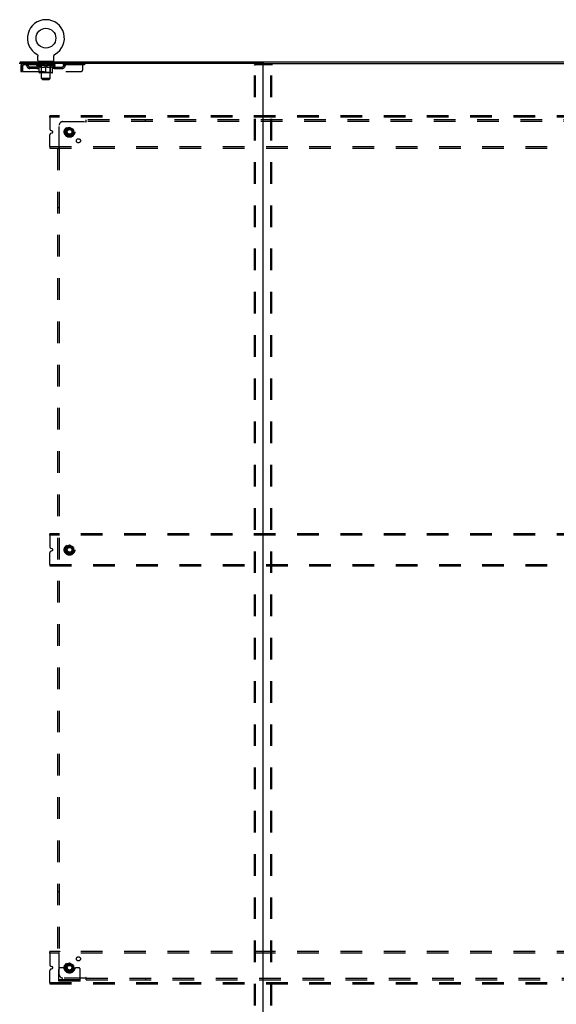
# Model space of a CAD drawing. Header units: inches. Extents: x 0 to 274, y 0 to 177.
# Tile 137 of 138: x 191 to 228, y 60 to 128. Entities that reach past the tile are written whole.
import ezdxf

# ---------------------------------------------------------------- set-up
doc = ezdxf.new("R2010")
doc.units = ezdxf.units.IN
doc.header["$LTSCALE"] = 15.069778
doc.header["$MEASUREMENT"] = 0
doc.linetypes.add('DOT', pattern=[0.2, 0.1, -0.1])
doc.linetypes.add('HIDDEN', pattern=[0.2, 0.1, -0.1])
doc.layers.get('0').update_dxf_attribs({"linetype": 'CONTINUOUS'})
doc.layers.add('DEFAULT_2', color=8, linetype='HIDDEN')
doc.layers.add('SUBPANEL', color=7, linetype='CONTINUOUS')

msp = doc.modelspace()

# ---------------------------------------------------------------- linework, layer by layer
at = {"color": 7, "linetype": 'Continuous'}
for p, q in [((192.022, 125.734), (192.022, 125.734)), ((192.022, 125.734), (192.027, 125.732)), ((192.025, 125.733), (192.023, 125.734)), ((192.027, 125.732), (192.031, 125.729)), ((192.031, 125.729), (192.035, 125.726)), ((192.035, 125.726), (192.039, 125.723)), ((192.039, 125.723), (192.043, 125.72)), ((192.043, 125.72), (192.047, 125.717)), ((192.047, 125.717), (192.051, 125.713)), ((192.05, 125.713), (192.054, 125.71)), ((192.054, 125.71), (192.058, 125.706)), ((192.058, 125.706), (192.061, 125.702)), ((192.061, 125.702), (192.064, 125.698)), ((192.064, 125.698), (192.067, 125.694)), ((192.067, 125.694), (192.07, 125.69)), ((192.07, 125.69), (192.073, 125.686)), ((192.073, 125.686), (192.076, 125.681)), ((192.076, 125.682), (192.078, 125.677)), ((192.078, 125.677), (192.08, 125.672)), ((192.08, 125.673), (192.083, 125.668)), ((192.082, 125.668), (192.084, 125.663)), ((192.084, 125.663), (192.086, 125.658)), ((192.086, 125.659), (192.088, 125.654)), ((192.088, 125.654), (192.089, 125.649)), ((192.089, 125.649), (192.091, 125.644)), ((192.091, 125.644), (192.092, 125.639)), ((192.092, 125.639), (192.093, 125.634)), ((192.093, 125.634), (192.094, 125.629)), ((192.094, 125.629), (192.094, 125.624)), ((192.095, 125.614), (192.095, 125.609)), ((192.095, 125.295), (192.095, 125.609)), ((193.22, 125.619), (193.221, 125.624)), ((193.22, 125.295), (193.22, 125.609)), ((193.221, 125.629), (193.222, 125.634)), ((193.221, 125.624), (193.221, 125.629)), ((193.222, 125.634), (193.223, 125.639)), ((193.223, 125.639), (193.224, 125.644)), ((193.224, 125.644), (193.225, 125.649)), ((193.225, 125.649), (193.227, 125.654)), ((193.227, 125.654), (193.229, 125.659)), ((193.229, 125.658), (193.23, 125.663)), ((193.23, 125.663), (193.232, 125.668)), ((193.232, 125.668), (193.235, 125.673)), ((193.235, 125.672), (193.237, 125.677)), ((193.237, 125.677), (193.239, 125.682)), ((193.239, 125.681), (193.242, 125.686)), ((193.242, 125.686), (193.245, 125.69)), ((193.245, 125.69), (193.248, 125.694)), ((193.248, 125.694), (193.251, 125.698)), ((193.251, 125.698), (193.254, 125.702)), ((193.254, 125.702), (193.257, 125.706)), ((193.257, 125.706), (193.261, 125.71)), ((193.261, 125.71), (193.264, 125.713)), ((193.264, 125.713), (193.268, 125.717)), ((193.268, 125.717), (193.272, 125.72)), ((193.272, 125.72), (193.276, 125.723)), ((193.276, 125.723), (193.28, 125.726)), ((193.28, 125.726), (193.284, 125.729)), ((193.284, 125.729), (193.288, 125.732)), ((193.284, 125.729), (193.285, 125.73)), ((193.288, 125.732), (193.293, 125.734)), ((193.292, 125.734), (193.29, 125.733)), ((193.293, 125.734), (193.293, 125.734)), ((190.857, 125.092), (190.803, 125.092)), ((190.855, 125.196), (190.855, 125.092)), ((190.855, 125.196), (268.501, 125.196)), ((207.772, 125.092), (190.897, 125.092)), ((192.157, 125.226), (192.157, 125.196)), ((193.157, 125.226), (192.157, 125.226)), ((193.157, 125.226), (193.157, 125.196)), ((207.803, 53.332), (207.803, 125.061)), ((207.835, 125.092), (251.522, 125.092))]:
    msp.add_line(p, q, dxfattribs=at)
at = {"color": 3, "linetype": 'Continuous'}
for p, q in [((190.897, 125.092), (190.857, 125.092)), ((207.772, 125.092), (207.835, 125.092))]:
    msp.add_line(p, q, dxfattribs=at)
at = {"color": 7, "linetype": 'Continuous'}
for points in [[(192.094, 125.624), (192.095, 125.619), (192.095, 125.614)], [(193.22, 125.609), (193.22, 125.614), (193.22, 125.619)], [(193.22, 125.609), (193.22, 125.614), (193.22, 125.619)]]:
    msp.add_lwpolyline(points, dxfattribs=at)
msp.add_circle((192.657, 126.854), 0.688, dxfattribs=at)
for centre, radius, start, end in [((192.657, 126.854), 1.288, 299.50527, 240.49473), ((192.164, 125.295), 0.069, 180, 265), ((193.151, 125.295), 0.069, 275, 360), ((207.772, 125.061), 0.0312, 0, 90), ((207.835, 125.061), 0.0312, 90, 180)]:
    msp.add_arc(centre, radius, start, end, dxfattribs=at)
at = {"layer": 'DEFAULT_2', "color": 8, "linetype": 'HIDDEN'}
for p, q in [((192.022, 125.734), (192.022, 125.734)), ((192.03, 125.73), (192.031, 125.729)), ((190.907, 124.925), (190.907, 124.53)), ((190.907, 124.925), (191.011, 124.925)), ((191.011, 124.925), (191.011, 124.53)), ((191.041, 124.53), (191.041, 124.925)), ((191.074, 125.092), (191.074, 124.988)), ((195.345, 124.988), (191.074, 124.988)), ((192.024, 124.942), (192.024, 124.988)), ((192.183, 124.83), (192.024, 124.942)), ((193.291, 124.942), (192.024, 124.942)), ((192.034, 124.982), (192.034, 124.988)), ((192.042, 124.978), (192.042, 124.982)), ((192.042, 124.978), (193.272, 124.978)), ((192.051, 124.978), (192.051, 124.982)), ((192.052, 124.978), (192.052, 124.982)), ((192.062, 124.982), (192.062, 124.988)), ((192.079, 124.978), (192.079, 124.982)), ((192.08, 124.978), (192.08, 124.982)), ((192.109, 124.982), (192.109, 124.988)), ((192.124, 124.978), (192.124, 124.982)), ((192.126, 124.978), (192.126, 124.982)), ((192.331, 124.981), (192.129, 124.981)), ((192.172, 124.982), (192.172, 124.988)), ((192.174, 124.978), (192.174, 124.981)), ((192.174, 124.978), (192.174, 124.981)), ((192.177, 124.978), (192.177, 124.981)), ((192.185, 124.978), (192.185, 124.982)), ((192.185, 124.978), (192.185, 124.981)), ((192.188, 124.978), (192.188, 124.982)), ((192.191, 124.978), (192.191, 124.982)), ((192.196, 124.978), (192.196, 124.981)), ((192.21, 124.978), (192.21, 124.981)), ((192.22, 124.988), (192.22, 125.092)), ((192.228, 124.978), (192.228, 124.981)), ((192.229, 124.978), (192.229, 124.984)), ((192.249, 124.978), (192.249, 124.981)), ((192.25, 124.982), (192.25, 124.988)), ((192.254, 125.226), (192.254, 125.196)), ((192.26, 124.978), (192.26, 124.982)), ((192.264, 124.978), (192.264, 124.982)), ((192.273, 124.978), (192.273, 124.981)), ((192.285, 124.978), (192.285, 124.986)), ((192.292, 125.136), (192.292, 125.216)), ((192.3, 124.978), (192.3, 124.981)), ((192.362, 125.126), (192.302, 125.126)), ((192.303, 124.978), (192.303, 124.981)), ((192.331, 124.978), (192.331, 124.981)), ((192.398, 124.981), (192.336, 124.981)), ((192.341, 124.982), (192.341, 124.988)), ((192.345, 124.47), (192.345, 124.938)), ((192.348, 124.978), (192.348, 124.982)), ((192.352, 124.978), (192.352, 124.982)), ((192.357, 124.045), (192.357, 125.116)), ((192.358, 124.978), (192.358, 124.987)), ((192.362, 124.978), (192.362, 124.981)), ((192.373, 124.978), (192.373, 124.981)), ((192.398, 124.978), (192.398, 124.981)), ((192.472, 124.981), (192.413, 124.981)), ((192.434, 124.978), (192.434, 124.981)), ((192.441, 124.982), (192.441, 124.988)), ((192.445, 124.978), (192.445, 124.982)), ((192.447, 124.978), (192.447, 124.988)), ((192.45, 124.978), (192.45, 124.982)), ((192.457, 124.978), (192.457, 124.982)), ((192.472, 124.978), (192.472, 124.981)), ((192.553, 124.981), (192.498, 124.981)), ((192.512, 124.978), (192.512, 124.981)), ((192.543, 124.981), (192.621, 124.986)), ((192.547, 124.982), (192.547, 124.988)), ((192.548, 124.988), (192.547, 124.988)), ((192.548, 124.982), (192.548, 124.988)), ((192.548, 124.978), (192.548, 124.982)), ((192.552, 124.978), (192.552, 124.982)), ((192.553, 124.978), (192.553, 124.982)), ((192.553, 124.978), (192.553, 124.981)), ((192.588, 124.981), (192.653, 124.981)), ((192.594, 124.978), (192.594, 124.981)), ((192.599, 124.981), (192.599, 124.985)), ((192.621, 124.981), (192.621, 124.986)), ((192.637, 124.978), (192.637, 124.981)), ((192.655, 124.982), (192.655, 124.982)), ((192.655, 124.978), (192.655, 124.982)), ((192.655, 124.978), (192.655, 124.982)), ((192.657, 124.982), (192.657, 124.988)), ((192.657, 124.988), (192.772, 124.981)), ((192.66, 124.978), (192.66, 124.982)), ((192.66, 124.978), (192.66, 124.982)), ((192.66, 124.982), (192.66, 124.982)), ((192.678, 124.978), (192.678, 124.981)), ((192.678, 124.981), (192.726, 124.981)), ((192.721, 124.978), (192.721, 124.981)), ((192.762, 124.978), (192.762, 124.982)), ((192.762, 124.978), (192.762, 124.981)), ((192.762, 124.981), (192.816, 124.981)), ((192.763, 124.978), (192.763, 124.982)), ((192.767, 124.982), (192.767, 124.988)), ((192.767, 124.982), (192.767, 124.988)), ((192.767, 124.988), (192.767, 124.988)), ((192.767, 124.978), (192.767, 124.982)), ((192.803, 124.978), (192.803, 124.981)), ((192.842, 124.978), (192.842, 124.981)), ((192.842, 124.981), (192.902, 124.981)), ((192.858, 124.978), (192.858, 124.982)), ((192.865, 124.978), (192.865, 124.982)), ((192.868, 124.978), (192.868, 124.988)), ((192.87, 124.978), (192.87, 124.982)), ((192.874, 124.982), (192.874, 124.988)), ((192.881, 124.978), (192.881, 124.981)), ((192.917, 124.978), (192.917, 124.981)), ((192.917, 124.981), (192.979, 124.981)), ((192.942, 124.978), (192.942, 124.981)), ((192.952, 124.978), (192.952, 124.981)), ((193.012, 125.126), (192.953, 125.126)), ((192.957, 124.045), (192.957, 125.116)), ((192.957, 124.978), (192.957, 124.987)), ((192.963, 124.978), (192.963, 124.982)), ((192.967, 124.978), (192.967, 124.982)), ((192.97, 124.47), (192.97, 124.938)), ((192.974, 124.982), (192.974, 124.988)), ((192.984, 124.978), (192.984, 124.981)), ((192.984, 124.981), (193.186, 124.981)), ((193.012, 124.978), (193.012, 124.981)), ((193.015, 124.978), (193.015, 124.981)), ((193.022, 125.136), (193.022, 125.216)), ((193.03, 124.978), (193.03, 124.986)), ((193.041, 124.978), (193.041, 124.981)), ((193.051, 124.978), (193.051, 124.982)), ((193.055, 124.978), (193.055, 124.982)), ((193.06, 125.226), (193.06, 125.196)), ((193.065, 124.982), (193.065, 124.988)), ((193.066, 124.978), (193.066, 124.981)), ((193.086, 124.978), (193.086, 124.984)), ((193.087, 124.978), (193.087, 124.981)), ((193.095, 124.988), (193.095, 125.092)), ((193.105, 124.978), (193.105, 124.981)), ((193.119, 124.978), (193.119, 124.981)), ((193.123, 124.978), (193.123, 124.982)), ((193.127, 124.978), (193.127, 124.982)), ((193.13, 124.978), (193.13, 124.982)), ((193.13, 124.978), (193.13, 124.981)), ((193.131, 124.83), (193.291, 124.942)), ((193.137, 124.978), (193.137, 124.981)), ((193.14, 124.978), (193.14, 124.981)), ((193.141, 124.978), (193.141, 124.981)), ((193.143, 124.982), (193.143, 124.988)), ((193.189, 124.978), (193.189, 124.982)), ((193.191, 124.978), (193.191, 124.982)), ((193.206, 124.982), (193.206, 124.988)), ((193.234, 124.978), (193.234, 124.982)), ((193.236, 124.978), (193.236, 124.982)), ((193.253, 124.982), (193.253, 124.988)), ((193.263, 124.978), (193.263, 124.982)), ((193.264, 124.978), (193.264, 124.982)), ((193.272, 124.978), (193.272, 124.982)), ((193.281, 124.982), (193.281, 124.988)), ((193.291, 124.942), (193.291, 124.988)), ((194.245, 125.092), (194.245, 124.988)), ((195.22, 124.655), (195.22, 125.092)), ((195.345, 125.092), (195.345, 124.988)), ((207.2, 53.414), (207.2, 124.979)), ((207.221, 125.009), (208.386, 125.009)), ((207.273, 53.414), (207.273, 124.979)), ((208.334, 53.414), (208.334, 124.979)), ((208.407, 53.414), (208.407, 124.979)), ((190.907, 124.53), (191.011, 124.53)), ((191.041, 124.53), (195.095, 124.53)), ((191.543, 124.737), (191.543, 124.841)), ((192.026, 124.841), (191.543, 124.841)), ((192.026, 124.737), (191.543, 124.737)), ((191.793, 124.737), (191.793, 124.841)), ((192.183, 124.83), (192.194, 124.83)), ((192.194, 124.467), (192.194, 124.873)), ((193.084, 124.43), (192.231, 124.43)), ((192.345, 124.47), (192.305, 124.43)), ((192.336, 124.83), (192.516, 124.83)), ((192.97, 124.47), (192.345, 124.47)), ((192.657, 124.43), (192.657, 124.874)), ((192.799, 124.83), (192.979, 124.83)), ((192.97, 124.47), (193.01, 124.43)), ((193.121, 124.467), (193.121, 124.873)), ((193.121, 124.83), (193.131, 124.83)), ((193.289, 124.841), (193.772, 124.841)), ((193.289, 124.737), (193.772, 124.737)), ((193.522, 124.737), (193.522, 124.841)), ((193.772, 124.737), (193.772, 124.841)), ((192.426, 123.976), (192.357, 124.045)), ((192.957, 124.045), (192.357, 124.045)), ((192.426, 123.976), (192.888, 123.976)), ((192.888, 123.976), (192.957, 124.045)), ((192.928, 121.342), (192.928, 121.446)), ((265.928, 121.446), (192.928, 121.446)), ((192.928, 121.342), (192.928, 120.534)), ((265.928, 121.342), (192.928, 121.342)), ((192.928, 119.3), (192.928, 120.109)), ((193.1, 120.379), (193.006, 120.418)), ((193.006, 120.224), (193.1, 120.264)), ((194.026, 120.476), (194.026, 120.167)), ((194.298, 120.639), (194.031, 120.484)), ((194.031, 120.158), (194.298, 120.004)), ((194.576, 120.484), (194.308, 120.639)), ((194.308, 120.004), (194.576, 120.158)), ((194.581, 120.476), (194.581, 120.167)), ((192.928, 119.3), (192.928, 119.196)), ((192.928, 119.3), (265.928, 119.3)), ((192.928, 119.196), (265.928, 119.196)), ((192.928, 92.217), (192.928, 92.321)), ((265.928, 92.321), (192.928, 92.321)), ((192.928, 92.217), (192.928, 91.409)), ((265.928, 92.217), (192.928, 92.217)), ((193.1, 91.254), (193.006, 91.293)), ((194.026, 91.351), (194.026, 91.042)), ((194.298, 91.514), (194.031, 91.359)), ((194.576, 91.359), (194.308, 91.514)), ((194.581, 91.351), (194.581, 91.042)), ((192.928, 90.175), (192.928, 90.984)), ((193.006, 91.099), (193.1, 91.139)), ((194.031, 91.033), (194.298, 90.879)), ((194.308, 90.879), (194.576, 91.033)), ((192.928, 90.175), (192.928, 90.071)), ((192.928, 90.175), (265.928, 90.175)), ((192.928, 90.071), (265.928, 90.071)), ((192.928, 63.092), (192.928, 63.196)), ((265.928, 63.196), (192.928, 63.196)), ((192.928, 63.092), (192.928, 62.284)), ((265.928, 63.092), (192.928, 63.092)), ((192.928, 61.05), (192.928, 61.859)), ((193.1, 62.129), (193.006, 62.168)), ((193.006, 61.974), (193.1, 62.014)), ((193.553, 61.124), (193.553, 61.946)), ((193.768, 62.071), (193.678, 62.071)), ((193.889, 62.071), (193.768, 62.071)), ((194.128, 62.071), (193.889, 62.071)), ((194.026, 62.226), (194.026, 61.917)), ((194.298, 62.389), (194.031, 62.234)), ((194.031, 61.908), (194.298, 61.754)), ((194.576, 62.234), (194.308, 62.389)), ((194.308, 61.754), (194.576, 61.908)), ((194.478, 62.071), (194.718, 62.071)), ((194.581, 62.226), (194.581, 61.917)), ((194.839, 62.071), (194.718, 62.071)), ((194.928, 62.071), (194.839, 62.071)), ((195.053, 61.124), (195.053, 61.946)), ((195.053, 61.228), (193.553, 61.228)), ((195.053, 61.124), (193.553, 61.124)), ((193.8, 61.124), (193.8, 61.228)), ((194.056, 61.124), (194.056, 61.228)), ((194.55, 61.124), (194.55, 61.228)), ((194.806, 61.124), (194.806, 61.228)), ((192.928, 61.05), (192.928, 60.946)), ((192.928, 61.05), (265.928, 61.05)), ((192.928, 60.946), (265.928, 60.946))]:
    msp.add_line(p, q, dxfattribs=at)
for points in [[(191.074, 125.092), (191.072, 125.091), (191.07, 125.088), (191.067, 125.083), (191.065, 125.076), (191.063, 125.067), (191.06, 125.056), (191.058, 125.043), (191.056, 125.029), (191.053, 125.014), (191.051, 124.998), (191.049, 124.98), (191.046, 124.962), (191.044, 124.944), (191.041, 124.925)], [(191.074, 124.988), (191.072, 124.988), (191.07, 124.987), (191.067, 124.985), (191.065, 124.982), (191.063, 124.979), (191.06, 124.975), (191.058, 124.97), (191.056, 124.965), (191.053, 124.959), (191.051, 124.953), (191.049, 124.946), (191.046, 124.939), (191.044, 124.932), (191.041, 124.925)], [(207.2, 124.979), (207.2, 124.987), (207.202, 124.994), (207.206, 125), (207.21, 125.005), (207.215, 125.008), (207.221, 125.009)], [(207.294, 125.009), (207.289, 125.008), (207.284, 125.005), (207.279, 125), (207.276, 124.994), (207.274, 124.987), (207.273, 124.979)], [(208.334, 124.979), (208.333, 124.987), (208.331, 124.994), (208.328, 125), (208.323, 125.005), (208.318, 125.008), (208.313, 125.009)], [(208.386, 125.009), (208.392, 125.008), (208.397, 125.005), (208.401, 125), (208.404, 124.994), (208.407, 124.987), (208.407, 124.979)], [(192.344, 124.83), (192.319, 124.835), (192.294, 124.84), (192.27, 124.847), (192.245, 124.855), (192.22, 124.863), (192.194, 124.873)], [(192.194, 124.872), (192.218, 124.863), (192.243, 124.854), (192.266, 124.847), (192.29, 124.84), (192.313, 124.835), (192.336, 124.83)], [(192.657, 124.874), (192.631, 124.864), (192.606, 124.855), (192.581, 124.847), (192.556, 124.84), (192.531, 124.835), (192.506, 124.83)], [(192.516, 124.83), (192.539, 124.835), (192.563, 124.84), (192.586, 124.847), (192.61, 124.854), (192.633, 124.863), (192.657, 124.872)], [(192.808, 124.83), (192.784, 124.835), (192.759, 124.84), (192.734, 124.847), (192.709, 124.855), (192.683, 124.864), (192.657, 124.874)], [(192.657, 124.872), (192.682, 124.863), (192.706, 124.854), (192.729, 124.847), (192.752, 124.84), (192.776, 124.835), (192.799, 124.83)], [(193.121, 124.873), (193.095, 124.863), (193.07, 124.854), (193.045, 124.847), (193.02, 124.84), (192.995, 124.834), (192.971, 124.83)], [(192.979, 124.83), (193.002, 124.835), (193.026, 124.84), (193.049, 124.847), (193.073, 124.854), (193.097, 124.863), (193.121, 124.872)]]:
    msp.add_lwpolyline(points, dxfattribs=at)
for centre, radius in [((194.303, 120.321), 0.372), ((194.303, 120.321), 0.356), ((194.303, 120.321), 0.312), ((194.303, 120.321), 0.204), ((194.303, 120.321), 0.188), ((194.303, 120.321), 0.183), ((194.303, 120.321), 0.165), ((194.303, 91.196), 0.372), ((194.303, 91.196), 0.356), ((194.303, 91.196), 0.312), ((194.303, 91.196), 0.204), ((194.303, 91.196), 0.188), ((194.303, 91.196), 0.183), ((194.303, 91.196), 0.165), ((194.303, 62.071), 0.372), ((194.303, 62.071), 0.356), ((194.303, 62.071), 0.312), ((194.303, 62.071), 0.204), ((194.303, 62.071), 0.188), ((194.303, 62.071), 0.183), ((194.303, 62.071), 0.165)]:
    msp.add_circle(centre, radius, dxfattribs=at)
at = {"layer": 'DEFAULT_2', "color": 8, "linetype": 'DOT'}
for centre in [(194.303, 120.321), (194.303, 91.196), (194.303, 62.071)]:
    msp.add_circle(centre, 0.17, dxfattribs=at)
at = {"layer": 'DEFAULT_2', "color": 8, "linetype": 'HIDDEN'}
for centre, radius, start, end in [((191.074, 124.925), 0.167, 90, 180), ((191.074, 124.925), 0.063, 90, 180), ((191.254, 124.925), 0.167, 8.07163, 90), ((191.254, 124.926), 0.0625, 7.98631, 90), ((191.543, 124.966), 0.229, 187.98631, 270), ((191.543, 124.966), 0.125, 188.07163, 270), ((192.026, 124.966), 0.125, 270, 351.92837), ((192.026, 124.966), 0.229, 270, 352.01369), ((192.315, 124.925), 0.167, 90, 171.92837), ((192.164, 125.295), 0.069, 265, 270), ((192.315, 124.926), 0.0625, 90, 172.01369), ((192.282, 125.216), 0.01, 0, 90), ((192.302, 125.136), 0.01, 180, 270), ((192.305, 124.938), 0.0398, 0, 90), ((192.347, 125.116), 0.01, 0, 90), ((192.967, 125.116), 0.01, 90, 180), ((193.01, 124.938), 0.0398, 90, 180), ((193, 124.925), 0.167, 8.07163, 90), ((193, 124.926), 0.0625, 7.98631, 90), ((193.012, 125.136), 0.01, 270, 360), ((193.032, 125.216), 0.01, 90, 180), ((193.289, 124.966), 0.229, 187.98631, 270), ((193.151, 125.295), 0.069, 270, 275), ((193.289, 124.966), 0.125, 188.07163, 270), ((193.772, 124.966), 0.125, 270, 351.92837), ((193.772, 124.966), 0.229, 270, 352.01369), ((194.061, 124.925), 0.167, 90, 171.92837), ((194.061, 124.926), 0.0625, 90, 172.01369), ((192.231, 124.467), 0.0371, 180, 270), ((193.084, 124.467), 0.0371, 270, 360), ((195.095, 124.655), 0.125, 270, 360), ((193.053, 120.534), 0.125, 180, 247.5), ((193.053, 120.109), 0.125, 112.5, 180), ((193.076, 120.321), 0.0625, 292.5, 67.5), ((194.036, 120.476), 0.01, 120.01204, 179.98872), ((194.036, 120.167), 0.01, 180.01235, 239.98915), ((194.303, 120.63), 0.01, 60.01268, 119.98829), ((194.571, 120.476), 0.01, 0.01235, 59.98915), ((194.571, 120.167), 0.01, 300.01204, 359.98872), ((194.303, 120.012), 0.01, 240.01268, 299.98829), ((193.053, 91.409), 0.125, 180, 247.5), ((194.036, 91.351), 0.01, 120.01204, 179.98872), ((194.303, 91.505), 0.01, 60.01268, 119.98829), ((194.571, 91.351), 0.01, 0.01235, 59.98915), ((193.053, 90.984), 0.125, 112.5, 180), ((193.076, 91.196), 0.0625, 292.5, 67.5), ((194.036, 91.042), 0.01, 180.01235, 239.98915), ((194.303, 90.887), 0.01, 240.01268, 299.98829), ((194.571, 91.042), 0.01, 300.01204, 359.98872), ((193.053, 62.284), 0.125, 180, 247.5), ((193.053, 61.859), 0.125, 112.5, 180), ((193.076, 62.071), 0.0625, 292.5, 67.5), ((193.678, 61.946), 0.125, 90, 180), ((194.036, 62.226), 0.01, 120.01204, 179.98872), ((194.036, 61.917), 0.01, 180.01235, 239.98915), ((194.303, 62.071), 0.175, 180, 360), ((194.303, 62.38), 0.01, 60.01268, 119.98829), ((194.571, 62.226), 0.01, 0.01235, 59.98915), ((194.571, 61.917), 0.01, 300.01204, 359.98872), ((194.928, 61.946), 0.125, 0, 90), ((194.303, 61.762), 0.01, 240.01268, 299.98829)]:
    msp.add_arc(centre, radius, start, end, dxfattribs=at)
for centre, major_axis, ratio, start_param, end_param in [((192.004, 124.976), (0.198, 0), 0.060556, 0.430652, 1.470503), ((192.657, 124.988), (0.633, 0.007), 0.05963, 2.96643, 3.140963), ((192.657, 124.988), (0.633, 0), 0.060556, -3.141593, -2.96706), ((192.004, 124.97), (0.198, 0.002), 0.05963, 1.376596, 1.469874), ((191.98, 124.976), (0.198, 0.002), 0.05963, 0.25549, 1.295341), ((192.049, 124.976), (0.198, -0.002), 0.05963, 0.605815, 1.645666), ((192.657, 124.988), (0.633, 0.013), 0.05688, 2.791345, 2.965878), ((192.657, 124.988), (0.633, -0.007), 0.05963, -2.96643, -2.791898), ((192.049, 124.97), (0.198, 0), 0.060556, 1.551758, 1.645036), ((191.98, 124.97), (0.198, 0.004), 0.05688, 1.20151, 1.294789), ((192.05, 124.972), (0.164, 0.002), 0.05963, 1.065228, 1.614276), ((192.03, 124.972), (0.164, 0.003), 0.05688, 0.890143, 1.43919), ((192.088, 124.972), (0.164, 0), 0.060556, 1.240391, 1.789438), ((191.976, 124.976), (0.198, 0.004), 0.05688, 0.080405, 1.120256), ((192.111, 124.976), (0.198, -0.004), 0.05688, 0.7809, 1.820751), ((192.657, 124.988), (0.633, 0.019), 0.052395, 2.616403, 2.790936), ((192.657, 124.988), (0.633, -0.013), 0.05688, -2.791345, -2.616812), ((192.111, 124.97), (0.198, -0.002), 0.05963, 1.72692, 1.820198), ((191.976, 124.97), (0.198, 0.006), 0.052395, 1.026568, 1.119847), ((192.029, 124.972), (0.164, 0.005), 0.052395, 0.715201, 1.264248), ((192.143, 124.972), (0.164, -0.002), 0.05963, 1.415553, 1.9646), ((192.19, 124.976), (0.198, -0.006), 0.052395, 0.955842, 1.995693), ((192.657, 124.988), (0.633, 0.025), 0.046319, 2.441654, 2.616187), ((191.993, 124.976), (0.198, 0.006), 0.052395, -0.094537, 0.945314), ((192.657, 124.988), (0.633, -0.019), 0.052395, -2.616403, -2.44187), ((192.19, 124.97), (0.198, -0.004), 0.05688, 1.902006, 1.995284), ((191.993, 124.97), (0.198, 0.008), 0.046319, 0.851819, 0.945098), ((192.048, 124.972), (0.164, 0.006), 0.046319, 0.540452, 1.089499), ((192.215, 124.972), (0.164, -0.003), 0.05688, 1.590638, 2.139686), ((192.284, 124.976), (0.198, -0.008), 0.046319, 1.130591, 2.170442), ((192.657, 124.988), (0.633, 0.029), 0.038841, 2.267123, 2.441656), ((192.657, 124.988), (0.633, -0.025), 0.046319, -2.441654, -2.267121), ((192.03, 124.976), (0.198, 0.008), 0.046319, -0.269286, 0.770565), ((192.284, 124.97), (0.198, -0.006), 0.052395, 2.076947, 2.170226), ((192.03, 124.97), (0.198, 0.009), 0.038841, 0.677289, 0.770567), ((192.085, 124.972), (0.164, 0.008), 0.038841, 0.365921, 0.914969), ((192.299, 124.972), (0.164, -0.005), 0.052395, 1.76558, 2.314627), ((192.389, 124.976), (0.198, -0.009), 0.038841, 1.305122, 2.344973), ((192.657, 124.988), (0.633, 0.033), 0.030195, 2.09281, 2.267343), ((192.657, 124.988), (0.633, -0.029), 0.038841, -2.267123, -2.092591), ((192.087, 124.976), (0.198, 0.009), 0.038841, -0.443817, 0.596034), ((192.389, 124.97), (0.198, -0.008), 0.046319, 2.251696, 2.344975), ((192.087, 124.97), (0.198, 0.01), 0.030195, 0.502975, 0.596254), ((192.139, 124.972), (0.164, 0.009), 0.030195, 0.191608, 0.740655), ((192.395, 124.972), (0.164, -0.006), 0.046319, 1.940329, 2.489376), ((192.16, 124.976), (0.198, 0.01), 0.030195, -0.61813, 0.421721), ((192.502, 124.976), (0.198, -0.01), 0.030195, 1.479435, 2.519286), ((192.657, 124.988), (0.633, 0.036), 0.020645, 1.918687, 2.09322), ((192.657, 124.988), (0.633, -0.033), 0.030195, -2.09281, -1.918277), ((192.502, 124.97), (0.198, -0.009), 0.038841, 2.426227, 2.519505), ((192.16, 124.97), (0.198, 0.011), 0.020645, 0.328852, 0.422131), ((192.209, 124.972), (0.164, 0.009), 0.020645, 0.017485, 0.566532), ((192.498, 124.972), (0.164, -0.008), 0.038841, 2.11486, 2.663907), ((192.249, 124.976), (0.198, 0.011), 0.020645, -0.792253, 0.247598), ((192.619, 124.976), (0.198, -0.011), 0.020645, 1.653558, 2.693409), ((192.657, 124.988), (0.633, 0.038), 0.010478, 1.744704, 1.919237), ((192.657, 124.988), (0.633, -0.036), 0.020645, -1.918687, -1.744154), ((192.619, 124.97), (0.198, -0.01), 0.030195, 2.60054, 2.693819), ((192.249, 124.97), (0.198, 0.012), 0.010478, 0.154869, 0.248148), ((192.293, 124.972), (0.164, 0.01), 0.010478, 6.126688, 6.675735), ((192.606, 124.972), (0.164, -0.009), 0.030195, 2.289173, 2.83822), ((192.35, 124.976), (0.198, 0.012), 0.010478, -0.966236, -0.000846), ((192.738, 124.976), (0.198, -0.012), 0.010478, 1.827541, 2.867392), ((192.657, 124.988), (0.633, -0.038), 0.010478, -1.744704, -1.570171), ((192.738, 124.97), (0.198, -0.011), 0.020645, 2.774664, 2.867942), ((192.716, 124.972), (0.164, -0.009), 0.020645, 2.463296, 3.012344), ((192.577, 124.976), (0.198, 0.012), 0.010478, 0.274201, 1.314052), ((192.491, 124.972), (0.164, 0.01), 0.010478, -0.000298, 0.504314), ((192.46, 124.97), (0.198, 0.012), 0.010478, 0.192946, 0.399283), ((192.657, 124.988), (0.633, 0.038), 0.010478, -1.578586, -1.396888), ((192.855, 124.97), (0.198, -0.012), 0.010478, 2.948646, 3.041925), ((192.824, 124.972), (0.164, -0.01), 0.010478, 2.637279, 3.142076), ((192.696, 124.976), (0.198, 0.011), 0.020645, 0.448184, 1.488034), ((192.599, 124.972), (0.164, 0.009), 0.020645, 0.129249, 0.678296), ((192.577, 124.97), (0.198, 0.011), 0.020645, 0.273651, 0.366929), ((192.657, 124.988), (0.633, 0.036), 0.020645, -1.397439, -1.222906), ((192.965, 124.976), (0.198, -0.012), 0.010478, -3.140747, -2.175357), ((192.657, 124.988), (0.633, -0.038), 0.010478, 1.222355, 1.396888), ((192.813, 124.976), (0.198, 0.01), 0.030195, 0.622307, 1.662158), ((192.709, 124.972), (0.164, 0.009), 0.030195, 0.303372, 0.852419), ((193.022, 124.972), (0.164, -0.01), 0.010478, 2.749043, 3.29809), ((193.066, 124.976), (0.198, -0.011), 0.020645, 2.893995, 3.933846), ((192.696, 124.97), (0.198, 0.01), 0.030195, 0.447774, 0.541052), ((193.066, 124.97), (0.198, -0.012), 0.010478, 2.893445, 2.986723), ((192.657, 124.988), (0.633, 0.033), 0.030195, -1.223315, -1.048783), ((192.926, 124.976), (0.198, 0.009), 0.038841, 0.79662, 1.836471), ((192.657, 124.988), (0.633, -0.036), 0.020645, 1.048373, 1.222906), ((192.817, 124.972), (0.164, 0.008), 0.038841, 0.477686, 1.026733), ((193.106, 124.972), (0.164, -0.009), 0.020645, 2.57506, 3.124108), ((193.155, 124.976), (0.198, -0.01), 0.030195, 2.719872, 3.759723), ((193.031, 124.976), (0.198, 0.008), 0.046319, 0.971151, 2.011002), ((192.813, 124.97), (0.198, 0.009), 0.038841, 0.622087, 0.715366), ((193.155, 124.97), (0.198, -0.011), 0.020645, 2.719462, 2.812741), ((192.657, 124.988), (0.633, 0.029), 0.038841, -1.049002, -0.874469), ((192.657, 124.988), (0.633, -0.033), 0.030195, 0.87425, 1.048783), ((192.92, 124.972), (0.164, 0.006), 0.046319, 0.652216, 1.201263), ((193.124, 124.976), (0.198, 0.006), 0.052395, 1.1459, 2.185751), ((193.176, 124.972), (0.164, -0.009), 0.030195, 2.400937, 2.949985), ((193.228, 124.976), (0.198, -0.009), 0.038841, 2.545558, 3.585409), ((193.016, 124.972), (0.164, 0.005), 0.052395, 0.826965, 1.376012), ((192.926, 124.97), (0.198, 0.008), 0.046319, 0.796618, 0.889896), ((193.228, 124.97), (0.198, -0.01), 0.030195, 2.545339, 2.638617), ((193.204, 124.976), (0.198, 0.004), 0.05688, 1.320842, 2.360692), ((192.657, 124.988), (0.633, 0.025), 0.046319, -0.874471, -0.699939), ((192.657, 124.988), (0.633, -0.029), 0.038841, 0.699936, 0.874469), ((193.284, 124.976), (0.198, -0.008), 0.046319, 2.371028, 3.410879), ((193.23, 124.972), (0.164, -0.008), 0.038841, 2.226624, 2.775671), ((193.266, 124.976), (0.198, 0.002), 0.05963, 1.495927, 2.535778), ((193.1, 124.972), (0.164, 0.003), 0.05688, 1.001907, 1.550954), ((193.322, 124.976), (0.198, -0.006), 0.052395, 2.196279, 3.23613), ((193.267, 124.972), (0.164, -0.006), 0.046319, 2.052093, 2.601141), ((193.031, 124.97), (0.198, 0.006), 0.052395, 0.971367, 1.064645), ((193.311, 124.976), (0.198, 0), 0.060556, 1.671089, 2.71094), ((193.284, 124.97), (0.198, -0.009), 0.038841, 2.371026, 2.464304), ((193.339, 124.976), (0.198, -0.004), 0.05688, 2.021337, 3.061188), ((192.657, 124.988), (0.633, 0.019), 0.052395, -0.699723, -0.52519), ((193.335, 124.976), (0.198, -0.002), 0.05963, 1.846251, 2.886102), ((192.657, 124.988), (0.633, -0.025), 0.046319, 0.525406, 0.699939), ((193.171, 124.972), (0.164, 0.002), 0.05963, 1.176993, 1.72604), ((193.286, 124.972), (0.164, -0.005), 0.052395, 1.877344, 2.426392), ((193.227, 124.972), (0.164, 0), 0.060556, 1.352155, 1.901202), ((193.285, 124.972), (0.164, -0.003), 0.05688, 1.702402, 2.25145), ((193.265, 124.972), (0.164, -0.002), 0.05963, 1.527317, 2.076364), ((193.124, 124.97), (0.198, 0.004), 0.05688, 1.146309, 1.239587), ((193.322, 124.97), (0.198, -0.008), 0.046319, 2.196495, 2.289773), ((192.657, 124.988), (0.633, 0.013), 0.05688, -0.524781, -0.350248), ((192.657, 124.988), (0.633, -0.019), 0.052395, 0.350657, 0.52519), ((193.204, 124.97), (0.198, 0.002), 0.05963, 1.321394, 1.414673), ((193.339, 124.97), (0.198, -0.006), 0.052395, 2.021746, 2.115024), ((192.657, 124.988), (0.633, 0.007), 0.05963, -0.349695, -0.175162), ((192.657, 124.988), (0.633, -0.013), 0.05688, 0.175715, 0.350248), ((193.266, 124.97), (0.198, 0), 0.060556, 1.496556, 1.589835), ((193.335, 124.97), (0.198, -0.004), 0.05688, 1.846804, 1.940083), ((193.311, 124.97), (0.198, -0.002), 0.05963, 1.671719, 1.764997), ((192.657, 124.988), (0.633, 0), 0.060556, -0.174533, 0), ((192.657, 124.988), (0.633, -0.007), 0.05963, 0.000629, 0.175162)]:
    msp.add_ellipse(centre, major_axis=major_axis, ratio=ratio, start_param=start_param, end_param=end_param, dxfattribs=at)
at = {"layer": 'SUBPANEL', "color": 8, "linetype": 'HIDDEN'}
for p, q in [((193.585, 119.2), (193.585, 120.79)), ((193.835, 121.04), (195.424, 121.04)), ((195.443, 121.059), (195.435, 121.052)), ((195.46, 120.999), (195.46, 121.165)), ((263.397, 121.165), (195.46, 121.165)), ((263.397, 121.04), (195.46, 121.04)), ((199.585, 121.04), (199.585, 121.165)), ((193.46, 119.165), (193.46, 63.228)), ((193.46, 119.165), (193.626, 119.165)), ((193.585, 119.165), (193.585, 63.228)), ((193.585, 115.04), (193.46, 115.04)), ((193.585, 67.353), (193.46, 67.353)), ((193.46, 63.228), (193.626, 63.228)), ((193.566, 63.21), (193.573, 63.203)), ((193.585, 61.603), (193.585, 63.192)), ((195.424, 61.353), (193.835, 61.353)), ((195.46, 61.228), (195.46, 61.393)), ((195.46, 61.353), (263.397, 61.353)), ((195.46, 61.228), (263.397, 61.228)), ((199.585, 61.353), (199.585, 61.228))]:
    msp.add_line(p, q, dxfattribs=at)
for points in [[(195.435, 121.052), (195.433, 121.05), (195.431, 121.047), (195.429, 121.045), (195.428, 121.044), (195.426, 121.042), (195.424, 121.04)], [(195.437, 121.021), (195.435, 121.025), (195.433, 121.028), (195.432, 121.03), (195.43, 121.032), (195.429, 121.034), (195.427, 121.036), (195.426, 121.038), (195.424, 121.04)], [(195.46, 120.999), (195.458, 121), (195.456, 121.001), (195.455, 121.001), (195.453, 121.002), (195.451, 121.003), (195.45, 121.005), (195.448, 121.006), (195.447, 121.008), (195.445, 121.009), (195.444, 121.011), (195.443, 121.013), (195.441, 121.014), (195.44, 121.016), (195.439, 121.019), (195.437, 121.021)], [(195.46, 121.079), (195.458, 121.076), (195.456, 121.074), (195.454, 121.072), (195.453, 121.069), (195.451, 121.067), (195.449, 121.066), (195.448, 121.064), (195.446, 121.062), (195.444, 121.06), (195.443, 121.059)], [(193.546, 119.165), (193.549, 119.167), (193.551, 119.169), (193.553, 119.17), (193.555, 119.172), (193.557, 119.174), (193.559, 119.175), (193.561, 119.177), (193.563, 119.179), (193.564, 119.18), (193.566, 119.182), (193.571, 119.187)], [(193.571, 119.187), (193.573, 119.189), (193.575, 119.191), (193.577, 119.193), (193.579, 119.195), (193.581, 119.197), (193.583, 119.199), (193.585, 119.2)], [(193.599, 119.19), (193.597, 119.192), (193.595, 119.193), (193.592, 119.195), (193.59, 119.196), (193.588, 119.197), (193.586, 119.199), (193.585, 119.2)], [(193.626, 119.165), (193.625, 119.167), (193.624, 119.169), (193.623, 119.17), (193.622, 119.172), (193.621, 119.173), (193.62, 119.175), (193.619, 119.176), (193.617, 119.178), (193.616, 119.179), (193.614, 119.181), (193.612, 119.182), (193.61, 119.183), (193.608, 119.185), (193.606, 119.186), (193.604, 119.187), (193.599, 119.19)], [(193.546, 63.228), (193.549, 63.226), (193.551, 63.224), (193.553, 63.222), (193.555, 63.221), (193.557, 63.219), (193.559, 63.217), (193.561, 63.215), (193.563, 63.214), (193.564, 63.212), (193.566, 63.21)], [(193.573, 63.203), (193.575, 63.201), (193.577, 63.199), (193.579, 63.197), (193.581, 63.195), (193.583, 63.194), (193.585, 63.192)], [(193.604, 63.205), (193.599, 63.202), (193.597, 63.201), (193.595, 63.199), (193.592, 63.198), (193.59, 63.197), (193.588, 63.195), (193.586, 63.194), (193.585, 63.192)], [(193.626, 63.228), (193.625, 63.226), (193.624, 63.224), (193.623, 63.222), (193.622, 63.221), (193.621, 63.219), (193.62, 63.218), (193.619, 63.216), (193.617, 63.215), (193.616, 63.213), (193.614, 63.212), (193.612, 63.21), (193.61, 63.209), (193.608, 63.208), (193.606, 63.206), (193.604, 63.205)], [(195.435, 61.367), (195.433, 61.365), (195.432, 61.363), (195.43, 61.36), (195.429, 61.358), (195.427, 61.356), (195.426, 61.354), (195.424, 61.353)], [(195.437, 61.339), (195.435, 61.341), (195.433, 61.343), (195.431, 61.345), (195.429, 61.347), (195.428, 61.349), (195.426, 61.351), (195.424, 61.353)], [(195.46, 61.393), (195.458, 61.393), (195.456, 61.392), (195.455, 61.391), (195.453, 61.39), (195.451, 61.389), (195.45, 61.388), (195.448, 61.386), (195.447, 61.385), (195.445, 61.383), (195.444, 61.382), (195.443, 61.38), (195.441, 61.378), (195.44, 61.376), (195.439, 61.374), (195.437, 61.372), (195.435, 61.367)], [(195.46, 61.314), (195.458, 61.316), (195.456, 61.319), (195.454, 61.321), (195.453, 61.323), (195.451, 61.325), (195.449, 61.327), (195.448, 61.329), (195.446, 61.33), (195.444, 61.332), (195.443, 61.334), (195.437, 61.339)]]:
    msp.add_lwpolyline(points, dxfattribs=at)
for centre, radius in [((194.303, 120.321), 0.25), ((194.922, 119.703), 0.141), ((194.303, 91.196), 0.25), ((194.922, 62.69), 0.141), ((194.303, 62.071), 0.25)]:
    msp.add_circle(centre, radius, dxfattribs=at)
for centre, start, end in [((193.835, 120.79), 90, 180), ((193.835, 61.603), 180, 270)]:
    msp.add_arc(centre, 0.25, start, end, dxfattribs=at)

doc.saveas('drawing.dxf')
